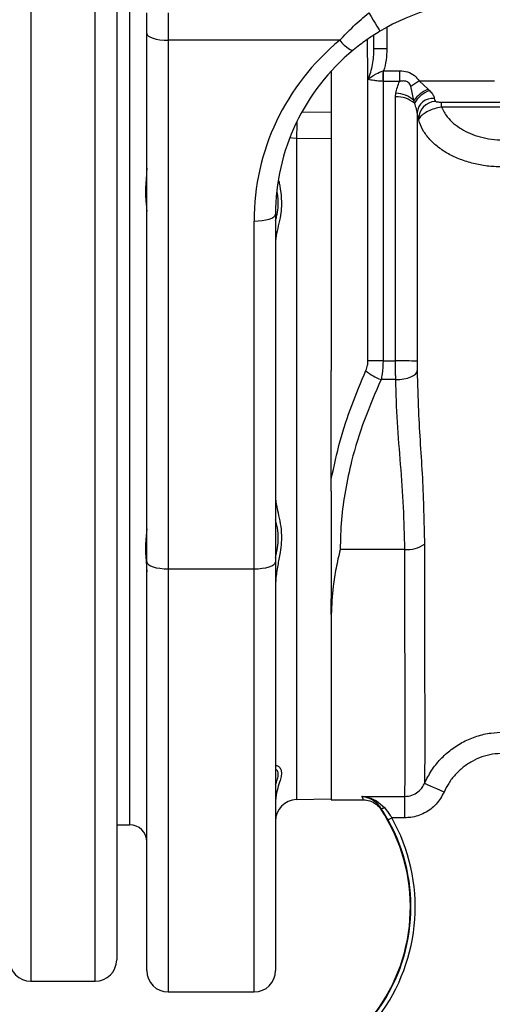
# Model space of a CAD drawing. Extents: x 4262 to 5625, y 3282 to 5186.
# Tile 8 of 14: x 5085 to 5195, y 3409 to 3639. Entities that reach past the tile are written whole.
import ezdxf

# ---------------------------------------------------------------- set-up
doc = ezdxf.new("R2010")
doc.units = 0
doc.header["$LTSCALE"] = 10
doc.header["$MEASUREMENT"] = 0
doc.layers.get('0').update_dxf_attribs({"linetype": 'CONTINUOUS'})

msp = doc.modelspace()

# ---------------------------------------------------------------- linework, layer by layer
at = {"color": 7, "linetype": 'Continuous'}
for p, q in [((5087.13, 3699.46), (5087.13, 3414.77)), ((5102.13, 3414.77), (5102.13, 3699.46)), ((5107.13, 3694.77), (5107.13, 3419.77)), ((5110.13, 3663.27), (5110.13, 3451.27)), ((5114.13, 3635.76), (5114.13, 3640.55)), ((5119.13, 3640.55), (5119.13, 3634.16)), ((5170.08, 3637.19), (5170.08, 3632.16)), ((5114.13, 3512.53), (5114.13, 3635.76)), ((5159.09, 3634.16), (5119.13, 3634.16)), ((5119.13, 3634.16), (5119.13, 3510.93)), ((5167.08, 3632.16), (5167.08, 3635.37)), ((5170.08, 3632.16), (5167.08, 3632.16)), ((5157.13, 3627.03), (5157.13, 3617.42)), ((5165.67, 3625.01), (5165.69, 3625.05)), ((5165.67, 3559.4), (5165.67, 3625.01)), ((5169.26, 3627.04), (5169.32, 3627.06)), ((5169.32, 3624.6), (5169.32, 3627.06)), ((5169.32, 3627.06), (5173.09, 3627.06)), ((5173.09, 3624.6), (5173.09, 3627.06)), ((5169.21, 3624.6), (5169.21, 3559.43)), ((5173.09, 3624.6), (5169.32, 3624.6)), ((5176.37, 3620.14), (5175.68, 3623.46)), ((5177.6, 3624.75), (5179.73, 3622.75)), ((5177.6, 3624.75), (5195.17, 3624.75)), ((5179.73, 3622.75), (5180.03, 3622.44)), ((5172.13, 3620.99), (5172.18, 3621.83)), ((5182.78, 3619.77), (5198.98, 3619.77)), ((5182.78, 3618.61), (5182.78, 3619.77)), ((5198.83, 3618.61), (5182.78, 3618.61)), ((5150.46, 3617.5), (5157.13, 3617.42)), ((5177.48, 3615.66), (5177.13, 3617.3)), ((5149.05, 3611.28), (5149.05, 3457.13)), ((5157.13, 3611.18), (5149.05, 3611.28)), ((5157.13, 3611.18), (5157.13, 3557.18)), ((5144.13, 3593.61), (5144.13, 3512.53)), ((5139.13, 3510.93), (5139.13, 3592.01)), ((5169.21, 3559.43), (5172.13, 3559.43)), ((5157.13, 3531.84), (5157.13, 3557.18)), ((5172.14, 3555.05), (5168.73, 3555.05)), ((5157.13, 3529.01), (5157.13, 3503.93)), ((5174.26, 3515.43), (5159.21, 3515.43)), ((5114.13, 3417.27), (5114.13, 3512.53)), ((5144.13, 3512.53), (5144.13, 3417.27)), ((5119.13, 3510.93), (5139.13, 3510.93)), ((5119.13, 3510.93), (5119.13, 3412.27)), ((5139.13, 3412.27), (5139.13, 3510.93)), ((5157.13, 3500.28), (5157.13, 3503.93)), ((5157.13, 3500.28), (5157.13, 3457.09)), ((5164.28, 3457.86), (5174.27, 3457.86)), ((5174.27, 3452.89), (5174.27, 3457.86)), ((5149.05, 3457.13), (5157.13, 3457.27)), ((5157.13, 3457.09), (5164.56, 3457.09)), ((5168.68, 3455.17), (5168.73, 3454.85)), ((5174.27, 3452.89), (5171.23, 3452.89)), ((5107.13, 3451.27), (5110.13, 3451.27)), ((5087.13, 3414.77), (5102.13, 3414.77)), ((5119.13, 3412.27), (5139.13, 3412.27))]:
    msp.add_line(p, q, dxfattribs=at)
at = {"color": 7, "linetype": 'Continuous', "flags": 128}
for points in [[(5165.89, 3640.55), (5166.4, 3639.7), (5166.88, 3638.89), (5167.33, 3638.15), (5167.72, 3637.49), (5168.04, 3636.96), (5168.27, 3636.57), (5168.42, 3636.33), (5168.46, 3636.26)], [(5114.13, 3635.76), (5114.23, 3635.44), (5114.51, 3635.14), (5114.98, 3634.87), (5115.6, 3634.63), (5116.36, 3634.43), (5117.22, 3634.28), (5118.16, 3634.19), (5119.13, 3634.16)], [(5159.09, 3634.16), (5159.63, 3633.59), (5160.16, 3633.07), (5160.66, 3632.64), (5161.12, 3632.29), (5161.52, 3632.03), (5161.85, 3631.88), (5162.1, 3631.84), (5162.27, 3631.9)], [(5165.71, 3625.04), (5165.71, 3625.04), (5165.7, 3625.04), (5165.7, 3625.04), (5165.7, 3625.04), (5165.7, 3625.05), (5165.7, 3625.05), (5165.7, 3625.05), (5165.69, 3625.05)], [(5175.68, 3623.46), (5175.9, 3623.61), (5176.12, 3623.76), (5176.35, 3623.91), (5176.59, 3624.07), (5176.84, 3624.24), (5177.09, 3624.41), (5177.34, 3624.58), (5177.6, 3624.75)], [(5149.05, 3611.28), (5148.08, 3611.34), (5147.46, 3611.44)], [(5139.13, 3592.01), (5140.11, 3592.04), (5141.05, 3592.13), (5141.91, 3592.28), (5142.67, 3592.48), (5143.29, 3592.72), (5143.75, 3593), (5144.04, 3593.3), (5144.13, 3593.61)], [(5172.14, 3555.05), (5173.1, 3555.1), (5174.03, 3555.22), (5174.89, 3555.42), (5175.64, 3555.68), (5176.27, 3555.99), (5176.73, 3556.35), (5177.03, 3556.73), (5177.14, 3557.14)], [(5114.13, 3512.53), (5114.23, 3512.22), (5114.51, 3511.92), (5114.98, 3511.64), (5115.6, 3511.4), (5116.36, 3511.2), (5117.22, 3511.06), (5118.16, 3510.97), (5119.13, 3510.93)], [(5139.13, 3510.93), (5140.11, 3510.97), (5141.05, 3511.06), (5141.91, 3511.2), (5142.67, 3511.4), (5143.29, 3511.64), (5143.75, 3511.92), (5144.04, 3512.22), (5144.13, 3512.53)], [(5183.42, 3458.89), (5182.55, 3459.27), (5181.72, 3459.64), (5180.95, 3459.98), (5180.26, 3460.28), (5179.69, 3460.53), (5179.26, 3460.72), (5178.97, 3460.85), (5178.85, 3460.9)], [(5168.68, 3455.17), (5168.72, 3455.12), (5168.79, 3455.09), (5168.88, 3455.08), (5168.99, 3455.08), (5169.1, 3455.1), (5169.23, 3455.14), (5169.37, 3455.19), (5169.51, 3455.25)], [(5170.36, 3452.4), (5170.38, 3452.41), (5170.43, 3452.44), (5170.52, 3452.49), (5170.62, 3452.55), (5170.76, 3452.62), (5170.9, 3452.71), (5171.07, 3452.8), (5171.23, 3452.89)]]:
    msp.add_lwpolyline(points, dxfattribs=at)
at = {"color": 7, "linetype": 'Continuous'}
for centre, radius, start, end in [((5162.94, 3625.66), 2.84, 346.8715, 347.4394), ((4952.72, 3631.09), 216.59, 358.2833, 358.9281), ((5182.81, 3615.33), 8.03, 112.5358, 143.1758), ((5172.47, 3614.82), 6.17, 48.9272, 93.0701), ((5171.88, 3615.03), 6.81, 48.6805, 87.4373), ((5182.29, 3616.2), 6.64, 109.9358, 150.4106), ((5180.83, 3616.92), 3.72, 85.3209, 174.0186), ((5181.59, 3615.83), 4.11, 92.4787, 182.3446), ((5510.13, 3609.42), 361.08, 179.0872, 179.7041), ((5168.99, 3383.57), 175.86, 89.9302, 91.0821), ((5173.38, 3500.72), 58.72, 86.3378, 91.2188), ((5172.63, 3565.7), 11.34, 229.0495, 249.9009), ((5174.75, 3522.63), 7.22, 266.1053, 304.4493), ((5149.13, 3452.13), 5, 91, 180), ((5134.32, 3432.09), 41.25, 322.6961, 33.4834), ((5134.32, 3432.09), 42.37, 322.6961, 29.4102), ((5110.13, 3447.27), 4, 0, 90), ((5134.32, 3432.09), 41.37, 322.6961, 29.4102), ((5087.13, 3419.77), 5, 180, 270), ((5102.13, 3419.77), 5, 270, 360), ((5119.13, 3417.27), 5, 180, 270), ((5139.13, 3417.27), 5, 270, 0)]:
    msp.add_arc(centre, radius, start, end, dxfattribs=at)
for centre, major_axis, ratio, start_param, end_param in [((5194.13, 3593.35), (0, 50.01), 0.999817, 0, 0.539272), ((5194.13, 3592.01), (55, 0), 0.9943, 2.261654, 3.141593), ((5165.67, 3557.09), (0, 110.59), 0.017458, 5.458639, 5.498657), ((5194.13, 3593.61), (50, 0), 0.993745, 2.261654, 3.141593)]:
    msp.add_ellipse(centre, major_axis=major_axis, ratio=ratio, start_param=start_param, end_param=end_param, dxfattribs=at)
for points, knots in [([(5159.09, 3634.16), (5160.14, 3635.27), (5162.25, 3637.51), (5164.67, 3639.53), (5165.89, 3640.55)], [0, 0, 0, 0, 0.494462, 1, 1, 1, 1]), ([(5168.46, 3636.26), (5167.39, 3635.59), (5165.23, 3634.24), (5163.26, 3632.69), (5162.27, 3631.9)], [0, 0, 0, 0, 0.4956465, 1, 1, 1, 1]), ([(5165.69, 3625.05), (5165.67, 3626.67), (5165.62, 3629.93), (5165.56, 3632.88), (5165.54, 3634.36)], [0, 0, 0, 0, 0.497148, 1, 1, 1, 1]), ([(5165.69, 3625.05), (5165.95, 3625.61), (5166.15, 3626.18), (5166.5, 3627.34), (5166.64, 3627.93), (5166.87, 3629.12), (5166.95, 3629.73), (5167.06, 3630.94), (5167.09, 3631.55), (5167.08, 3632.16)], [0, 0, 0, 0, 0.25, 0.25, 0.5, 0.5, 0.75, 0.75, 1, 1, 1, 1]), ([(5170.08, 3632.16), (5170.08, 3631.29), (5170.02, 3630.43), (5169.76, 3628.73), (5169.58, 3627.89), (5169.32, 3627.06)], [0, 0, 0, 0, 0.5, 0.5, 1, 1, 1, 1]), ([(5165.67, 3625.01), (5165.68, 3625.01), (5165.69, 3625.02), (5165.7, 3625.03), (5165.71, 3625.04)], [0, 0, 0, 0, 0.4518487, 1, 1, 1, 1]), ([(5165.7, 3625.01), (5165.7, 3625.01), (5165.69, 3625.01), (5165.67, 3625.01), (5165.67, 3625.01)], [0, 0, 0, 0, 0.5313947, 1, 1, 1, 1]), ([(5169.21, 3624.6), (5168.82, 3624.62), (5168.03, 3624.67), (5166.77, 3624.81), (5166.11, 3624.94), (5165.7, 3625.01)], [0, 0, 0, 0, 0.273409, 0.553735, 1, 1, 1, 1]), ([(5165.71, 3625.04), (5166.3, 3625.51), (5167.32, 3626.32), (5168.68, 3626.83), (5169.26, 3627.04)], [0, 0, 0, 0, 0.570762, 1, 1, 1, 1]), ([(5173.09, 3627.06), (5173.7, 3627.01), (5174.92, 3626.91), (5176.54, 3626.08), (5177.26, 3625.17), (5177.6, 3624.75)], [0, 0, 0, 0, 0.3452996, 0.6924497, 1, 1, 1, 1]), ([(5172.18, 3621.83), (5172.39, 3622.77), (5172.6, 3623.73), (5173.08, 3624.59), (5173.09, 3624.6)], [0, 0, 0, 0, 0.9846143, 1, 1, 1, 1]), ([(5175.68, 3623.46), (5175.62, 3623.63), (5175.5, 3623.96), (5175.12, 3624.35), (5174.58, 3624.61), (5173.89, 3624.72), (5173.36, 3624.64), (5173.09, 3624.6)], [0, 0, 0, 0, 0.1702273, 0.34199, 0.4925452, 0.736404, 1, 1, 1, 1]), ([(5172.13, 3559.43), (5172.13, 3562.48), (5172.13, 3568.57), (5172.13, 3577.71), (5172.13, 3586.8), (5172.13, 3595.02), (5172.13, 3602.32), (5172.13, 3608.75), (5172.13, 3615.01), (5172.13, 3619), (5172.13, 3620.99)], [0, 0, 0, 0, 0.138892, 0.277784, 0.420711, 0.563638, 0.671795, 0.779952, 0.889976, 1, 1, 1, 1]), ([(5180.03, 3622.44), (5180.26, 3622.19), (5180.73, 3621.68), (5181.09, 3621.03), (5181.12, 3620.72), (5181.13, 3620.62)], [0, 0, 0, 0, 0.409698, 0.823319, 1, 1, 1, 1]), ([(5181.13, 3620.62), (5181.17, 3620.4), (5181.21, 3620.12), (5181.37, 3619.97), (5181.41, 3619.94)], [0, 0, 0, 0, 0.770283, 1, 1, 1, 1]), ([(5177.13, 3617.3), (5177.13, 3617.43), (5177.12, 3617.58), (5177.05, 3617.91), (5177.01, 3618.09), (5176.9, 3618.47), (5176.83, 3618.67), (5176.69, 3619.07), (5176.61, 3619.27), (5176.52, 3619.48)], [0, 0, 0, 0, 0.25, 0.25, 0.5, 0.5, 0.75, 0.75, 1, 1, 1, 1]), ([(5182.78, 3618.61), (5182.24, 3618.49), (5181.17, 3618.26), (5179.68, 3617.64), (5178.49, 3616.92), (5177.73, 3616.22), (5177.56, 3615.83), (5177.48, 3615.66)], [0, 0, 0, 0, 0.205145, 0.410208, 0.617581, 0.831329, 1, 1, 1, 1]), ([(5181.41, 3619.94), (5181.47, 3619.9), (5181.58, 3619.84), (5181.89, 3619.8), (5182.3, 3619.77), (5182.61, 3619.77), (5182.78, 3619.77)], [0, 0, 0, 0, 0.232365, 0.465458, 0.722643, 1, 1, 1, 1]), ([(5182.78, 3618.61), (5183.19, 3617.82), (5183.9, 3616.46), (5185.59, 3614.77), (5187.4, 3613.45), (5189.5, 3612.38), (5191.87, 3611.57), (5194.45, 3611.04), (5196.27, 3610.97), (5197.18, 3610.94)], [0, 0, 0, 0, 0.183657, 0.317863, 0.452057, 0.585067, 0.718064, 0.859035, 1, 1, 1, 1]), ([(5157.13, 3617.42), (5157.13, 3617.01), (5157.13, 3616.55), (5157.13, 3615.53), (5157.13, 3614.98), (5157.13, 3613.85), (5157.13, 3613.29), (5157.13, 3612.18), (5157.13, 3611.66), (5157.13, 3611.18)], [0, 0, 0, 0, 0.25, 0.25, 0.5, 0.5, 0.75, 0.75, 1, 1, 1, 1]), ([(5177.13, 3617.3), (5177.13, 3615.49), (5177.13, 3611.86), (5177.13, 3606.11), (5177.13, 3600.15), (5177.13, 3593.34), (5177.13, 3585.69), (5177.13, 3577.11), (5177.13, 3568.3), (5177.13, 3562.32), (5177.13, 3559.33)], [0, 0, 0, 0, 0.106026, 0.212051, 0.319776, 0.427501, 0.568583, 0.709665, 0.854833, 1, 1, 1, 1]), ([(5197.19, 3604.63), (5196.08, 3604.66), (5193.85, 3604.73), (5190.6, 3605.3), (5187.54, 3606.21), (5184.73, 3607.45), (5182.28, 3609), (5180.22, 3610.8), (5178.65, 3612.83), (5177.83, 3614.49), (5177.54, 3615.45), (5177.48, 3615.66)], [0, 0, 0, 0, 0.119996, 0.239993, 0.360024, 0.480058, 0.60083, 0.721607, 0.843487, 0.965371, 1, 1, 1, 1]), ([(5114.13, 3604.33), (5114.13, 3603.86), (5114.11, 3603.39), (5114.05, 3602.45), (5114.01, 3601.98), (5113.94, 3601.04), (5113.9, 3600.58), (5113.86, 3599.67), (5113.84, 3599.23), (5113.84, 3598.35), (5113.86, 3597.92), (5113.9, 3597.1), (5113.94, 3596.71), (5114.01, 3595.96), (5114.05, 3595.59), (5114.11, 3594.91), (5114.13, 3594.59), (5114.13, 3594.29)], [0, 0, 0, 0, 0.125, 0.125, 0.25, 0.25, 0.375, 0.375, 0.5, 0.5, 0.625, 0.625, 0.75, 0.75, 0.875, 0.875, 1, 1, 1, 1]), ([(5144.92, 3601.39), (5144.99, 3601.01), (5145.25, 3599.59), (5145.53, 3597.43), (5145.52, 3594.93), (5145.19, 3592.58), (5144.64, 3590.22), (5144.2, 3588.34), (5144.15, 3587.37), (5144.13, 3587.05)], [0, 0, 0, 0, 0.069811, 0.254415, 0.396975, 0.542814, 0.725676, 0.912246, 1, 1, 1, 1]), ([(5144.13, 3592.17), (5144.23, 3592.48), (5144.5, 3593.38), (5144.77, 3595.11), (5144.84, 3597.03), (5144.62, 3598.28), (5144.53, 3598.79)], [0, 0, 0, 0, 0.168706, 0.479207, 0.78912, 1, 1, 1, 1]), ([(5165.19, 3557.14), (5165.35, 3557.56), (5165.62, 3558.27), (5165.65, 3559.07), (5165.67, 3559.4)], [0, 0, 0, 0, 0.58619, 1, 1, 1, 1]), ([(5169.21, 3559.43), (5169.17, 3558.39), (5169.11, 3556.86), (5168.82, 3555.49), (5168.73, 3555.05)], [0, 0, 0, 0, 0.683789, 1, 1, 1, 1]), ([(5172.14, 3555.05), (5172.14, 3555.4), (5172.13, 3556.79), (5172.13, 3558.3), (5172.13, 3559.43)], [0, 0, 0, 0, 0.253017, 1, 1, 1, 1]), ([(5177.13, 3559.33), (5177.13, 3558.76), (5177.13, 3558.02), (5177.14, 3557.31), (5177.14, 3557.14)], [0, 0, 0, 0, 0.750717, 1, 1, 1, 1]), ([(5157.13, 3531.84), (5157.77, 3534.83), (5159.02, 3540.63), (5161.79, 3549.07), (5164.06, 3554.45), (5165.19, 3557.14)], [0, 0, 0, 0, 0.346283, 0.672377, 1, 1, 1, 1]), ([(5177.14, 3557.14), (5177.22, 3554.01), (5177.42, 3545.62), (5178.51, 3532.09), (5178.73, 3521.82), (5178.84, 3516.68)], [0, 0, 0, 0, 0.228846, 0.614201, 1, 1, 1, 1]), ([(5168.73, 3555.05), (5167.38, 3551.95), (5164.69, 3545.73), (5162.01, 3537.06), (5160.33, 3529.25), (5159.39, 3522.36), (5159.27, 3517.74), (5159.21, 3515.43)], [0, 0, 0, 0, 0.2454134, 0.4907226, 0.6604301, 0.8303541, 1, 1, 1, 1]), ([(5174.26, 3515.43), (5174.19, 3518.73), (5174.06, 3525.34), (5173.32, 3535.24), (5172.46, 3545.13), (5172.24, 3551.75), (5172.14, 3555.05)], [0, 0, 0, 0, 0.2499161, 0.4998961, 0.7500019, 1, 1, 1, 1]), ([(5144.13, 3527.48), (5144.16, 3527.04), (5144.23, 3526.14), (5144.63, 3524.35), (5145.16, 3522.14), (5145.54, 3519.61), (5145.52, 3517.1), (5145.19, 3514.53), (5144.64, 3511.68), (5144.2, 3509.08), (5144.15, 3507.53), (5144.13, 3507.03)], [0, 0, 0, 0, 0.091124, 0.184169, 0.317046, 0.452584, 0.557253, 0.664329, 0.798588, 0.93557, 1, 1, 1, 1]), ([(5144.13, 3513.56), (5144.23, 3513.97), (5144.49, 3515.14), (5144.78, 3517.04), (5144.82, 3519.41), (5144.48, 3521.22), (5144.2, 3522.17), (5144.13, 3522.39)], [0, 0, 0, 0, 0.12941, 0.367579, 0.6053, 0.911108, 1, 1, 1, 1]), ([(5114.13, 3520.25), (5114.13, 3519.95), (5114.11, 3519.63), (5114.05, 3518.95), (5114.01, 3518.58), (5113.94, 3517.82), (5113.9, 3517.43), (5113.86, 3516.61), (5113.84, 3516.19), (5113.84, 3515.31), (5113.86, 3514.86), (5113.9, 3513.95), (5113.94, 3513.49), (5114.01, 3512.56), (5114.05, 3512.09), (5114.11, 3511.14), (5114.13, 3510.67), (5114.13, 3510.2)], [0, 0, 0, 0, 0.125, 0.125, 0.25, 0.25, 0.375, 0.375, 0.5, 0.5, 0.625, 0.625, 0.75, 0.75, 0.875, 0.875, 1, 1, 1, 1]), ([(5159.21, 3515.43), (5159.2, 3515.41), (5158.84, 3513.96), (5158.22, 3511.08), (5157.36, 3505.99), (5157.22, 3502.46), (5157.13, 3500.28)], [0, 0, 0, 0, 0.003593, 0.279148, 0.556111, 1, 1, 1, 1]), ([(5174.27, 3457.86), (5174.27, 3457.88), (5174.29, 3458.37), (5174.31, 3459.79), (5174.33, 3463.1), (5174.34, 3467.57), (5174.34, 3473.21), (5174.34, 3479.89), (5174.32, 3487.53), (5174.3, 3496.09), (5174.28, 3505.36), (5174.27, 3512.08), (5174.26, 3515.43)], [0, 0, 0, 0, 0.004788, 0.115249, 0.226061, 0.336521, 0.446984, 0.557798, 0.668261, 0.778723, 0.889538, 1, 1, 1, 1]), ([(5178.84, 3516.68), (5178.84, 3514.26), (5178.85, 3509.42), (5178.86, 3502.5), (5178.87, 3495.89), (5178.88, 3489.72), (5178.89, 3484.08), (5178.9, 3478.96), (5178.9, 3474.34), (5178.9, 3470.34), (5178.9, 3467), (5178.89, 3464.29), (5178.87, 3462.17), (5178.86, 3461.33), (5178.85, 3460.9)], [0, 0, 0, 0, 0.0823542, 0.1647081, 0.249455, 0.3342017, 0.4165891, 0.4989762, 0.5837708, 0.6685656, 0.7502476, 0.8319298, 0.9159649, 1, 1, 1, 1]), ([(5178.85, 3460.9), (5179.36, 3461.91), (5180.37, 3463.94), (5182.51, 3466.6), (5185.03, 3468.87), (5187.9, 3470.69), (5191.03, 3471.98), (5194.16, 3472.73), (5196.24, 3472.81), (5197.19, 3472.85)], [0, 0, 0, 0, 0.1464308, 0.2928597, 0.4392413, 0.5856197, 0.731392, 0.8771604, 1, 1, 1, 1]), ([(5197.17, 3467.9), (5196.33, 3467.86), (5194.66, 3467.78), (5192.21, 3467.13), (5189.91, 3466.1), (5187.81, 3464.71), (5185.97, 3462.97), (5184.47, 3461.02), (5183.76, 3459.58), (5183.42, 3458.89)], [0, 0, 0, 0, 0.144493, 0.28899, 0.43345, 0.57792, 0.723031, 0.868144, 1, 1, 1, 1]), ([(5144.13, 3464.91), (5144.16, 3464.98), (5144.23, 3465.13), (5144.63, 3465.05), (5145.16, 3464.65), (5145.54, 3463.85), (5145.52, 3462.8), (5145.19, 3461.52), (5144.64, 3459.83), (5144.2, 3458.05), (5144.15, 3456.83), (5144.13, 3456.44)], [0, 0, 0, 0, 0.091124, 0.184169, 0.317046, 0.452584, 0.557253, 0.664329, 0.798588, 0.935569, 1, 1, 1, 1]), ([(5144.13, 3460.55), (5144.23, 3460.82), (5144.49, 3461.57), (5144.79, 3462.53), (5144.82, 3463.52), (5144.48, 3464.1), (5144.2, 3464.19), (5144.13, 3464.22)], [0, 0, 0, 0, 0.129195, 0.363307, 0.605064, 0.905947, 1, 1, 1, 1]), ([(5174.27, 3457.86), (5174.82, 3457.91), (5175.93, 3458.02), (5177.39, 3458.87), (5178.35, 3459.9), (5178.72, 3460.65), (5178.85, 3460.9)], [0, 0, 0, 0, 0.283266, 0.566417, 0.85291, 1, 1, 1, 1]), ([(5164.56, 3457.09), (5164.58, 3457.12), (5164.63, 3457.18), (5164.4, 3457.63), (5164.28, 3457.86)], [0, 0, 0, 0, 0.498544, 1, 1, 1, 1]), ([(5164.28, 3457.86), (5164.29, 3457.86), (5164.52, 3457.83), (5165.66, 3457.68), (5167.56, 3457.12), (5168.91, 3455.83), (5169.51, 3455.25)], [0, 0, 0, 0, 0.002188, 0.121757, 0.611004, 1, 1, 1, 1]), ([(5168.68, 3455.17), (5168.39, 3455.61), (5168.06, 3455.97), (5167.37, 3456.59), (5167, 3456.85), (5166.25, 3457.28), (5165.86, 3457.45), (5165.28, 3457.64), (5165.08, 3457.7), (5164.78, 3457.77), (5164.68, 3457.79), (5164.48, 3457.83), (5164.38, 3457.84), (5164.28, 3457.86)], [0, 0, 0, 0, 0.25, 0.25, 0.5, 0.5, 0.75, 0.75, 0.875, 0.875, 0.9375, 0.9375, 1, 1, 1, 1]), ([(5183.42, 3458.89), (5182.86, 3457.9), (5181.75, 3455.92), (5178.95, 3453.87), (5176.33, 3452.98), (5174.74, 3452.91), (5174.27, 3452.89)], [0, 0, 0, 0, 0.293421, 0.586913, 0.878658, 1, 1, 1, 1]), ([(5164.56, 3457.09), (5164.58, 3457.09), (5165.1, 3457.08), (5166.17, 3456.9), (5167.66, 3456.16), (5168.37, 3455.28), (5168.73, 3454.85)], [0, 0, 0, 0, 0.013737, 0.316313, 0.658159, 1, 1, 1, 1]), ([(5170.36, 3452.4), (5170.25, 3452.6), (5169.7, 3453.57), (5169.13, 3454.46), (5168.68, 3455.17)], [0, 0, 0, 0, 0.2068201, 1, 1, 1, 1]), ([(5169.51, 3455.25), (5169.97, 3454.65), (5170.55, 3453.89), (5171.12, 3453.07), (5171.23, 3452.89)], [0, 0, 0, 0, 0.7934032, 1, 1, 1, 1])]:
    msp.add_open_spline(points, degree=3, knots=knots, dxfattribs=at)
for points in [[(5169.32, 3624.6), (5169.28, 3624.6), (5169.24, 3624.6), (5169.21, 3624.6)], [(5176.52, 3619.48), (5176.47, 3619.7), (5176.42, 3619.92), (5176.37, 3620.14)], [(5157.13, 3529.01), (5157.13, 3529.94), (5157.13, 3530.88), (5157.13, 3531.84)]]:
    msp.add_open_spline(points, degree=3, dxfattribs=at)

doc.saveas('drawing.dxf')
